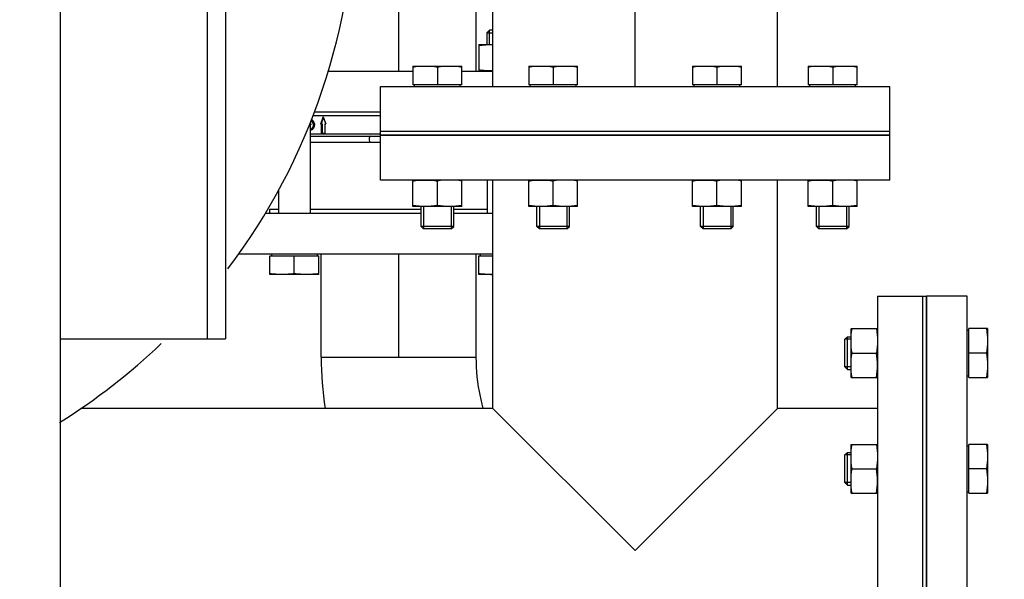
# Model space of a CAD drawing. Header units: millimetres. Extents: x 0 to 1189, y 0 to 841.
# Tile 22 of 173: x 437 to 456, y 178 to 189. Entities that reach past the tile are written whole.
import ezdxf
from ezdxf.enums import TextEntityAlignment as Align

# ---------------------------------------------------------------- set-up
doc = ezdxf.new("R2010")
doc.units = ezdxf.units.MM
doc.header["$LTSCALE"] = 65.395
doc.linetypes.add('CENTER', pattern=[0.6, 0.375, -0.075, 0.075, -0.075])
doc.layers.get('0').update_dxf_attribs({"linetype": 'CONTINUOUS'})
for name, color, linetype in [('1907_153200_79_ABL1192', 7, 'CONTINUOUS'), ('1907_153200_79_T1_PBL1496', 7, 'CONTINUOUS'), ('1917_153701_09_PBL1214', 7, 'CONTINUOUS'), ('32007_153200_01_ABL1189', 7, 'CONTINUOUS'), ('32007_153200_01_T1_PBL1232', 7, 'CONTINUOUS'), ('32007_153200_02_ABL1180', 7, 'CONTINUOUS'), ('32007_153200_02_T6_PBL1181', 7, 'CONTINUOUS'), ('6M32E_GENSET_GRUNDRAHMEN_ABL1126', 7, 'CONTINUOUS'), ('6M32E_GENSET_GRUNDRAHMEN_T1_PBL1127', 7, 'CONTINUOUS'), ('6M32E_GENSET_VERROHRUNG_ABL1095', 7, 'CONTINUOUS'), ('BOGEN-S-3D-90-76_1X2_9_PBL1182', 7, 'CONTINUOUS'), ('D931_1-M16X110_PBL1183', 7, 'CONTINUOUS'), ('D931_1-M16X110_PBL1184', 7, 'CONTINUOUS'), ('D931_1-M16X60_PBL1177', 7, 'CONTINUOUS'), ('D931_1-M16X60_PBL1179', 7, 'CONTINUOUS'), ('D931_1-M16X70_PBL1140', 7, 'CONTINUOUS'), ('D931_1-M16X70_PBL1141', 7, 'CONTINUOUS'), ('D931_1-M16X70_PBL1142', 7, 'CONTINUOUS'), ('D931_1-M16X70_PBL1143', 7, 'CONTINUOUS'), ('D934-M16_PBL1136', 7, 'CONTINUOUS'), ('D934-M16_PBL1137', 7, 'CONTINUOUS'), ('D934-M16_PBL1138', 7, 'CONTINUOUS'), ('D934-M16_PBL1139', 7, 'CONTINUOUS'), ('D934-M16_PBL1144', 7, 'CONTINUOUS'), ('D934-M16_PBL1176', 7, 'CONTINUOUS'), ('D934-M16_PBL1178', 7, 'CONTINUOUS'), ('E1514-FF-DN125-PN16X2_PBL1158', 7, 'CONTINUOUS'), ('E1514-FF-DN125-PN16X2_PBL1188', 7, 'CONTINUOUS'), ('E1514-IBC_DN65PN40X2_PBL1186', 7, 'CONTINUOUS'), ('E1514-IBC_DN65PN40X2_PBL1191', 7, 'CONTINUOUS'), ('EN1092-1-01A-DN125-PN16_PBL1190', 7, 'CONTINUOUS'), ('EN1092-1-01A-DN65_PN16-77_5_PBL1185', 7, 'CONTINUOUS'), ('EN1092-1-01A-DN65_PN16-77_5_PBL1193', 7, 'CONTINUOUS'), ('EN1092-1-05A-DN125-PN16_PBL1157', 7, 'CONTINUOUS'), ('GESTRA_RK_41_PN16_DN65_PBL1187', 7, 'CONTINUOUS'), ('links_14_VBL1092', 7, 'CONTINUOUS')]:
    doc.layers.add(name, color=color, linetype=linetype)
doc.styles.get("Standard").update_dxf_attribs({"font": 'txt', "width": 0.6})
doc.dimstyles.new('DIMSTYLE_2', dxfattribs={"dimtxt": 3.5, "dimasz": 3.5, "dimexe": 1.8, "dimexo": 0, "dimgap": 0.875, "dimtad": 1, "dimlfac": 25, "dimdsep": 46, "dimtxsty": 'Standard', "dimblk": '_FILLED', "dimblk1": '_FILLED', "dimblk2": '_FILLED', "dimcen": 0.09, "dimadec": 0, "dimazin": 0, "dimtp": 2, "dimtm": 2, "dimtfac": 1, "dimtofl": 0, "dimtmove": 0, "dimatfit": 3, "dimldrblk": '_FILLED', "dimfxl": 1, "dimtolj": 1, "dimarcsym": 0})

# ---------------------------------------------------------------- blocks, each defined once
blk = doc.blocks.new('_FILLED')
at = {"color": 0, "linetype": 'ByBlock'}
blk.add_solid([(0, 0), (-1, 0.1671), (-1, -0.1671)], dxfattribs=at)
blk = doc.blocks.new('*D14')
at = {"color": 6, "linetype": 'Continuous'}
for p, q in [((469.447, 230.597), (469.447, 153.879)), ((302.087, 223.837), (302.087, 153.879)), ((302.087, 155.679), (385.767, 155.679)), ((469.447, 155.679), (385.767, 155.679))]:
    blk.add_line(p, q, dxfattribs=at)
at = {"color": 6, "linetype": 'Continuous', "xscale": 3.5, "yscale": 3.5, "zscale": 3.5, "rotation": 180}
blk.add_blockref('_FILLED', (302.087, 155.679), dxfattribs=at)
at = {"color": 6, "linetype": 'Continuous', "xscale": 3.5, "yscale": 3.5, "zscale": 3.5}
blk.add_blockref('_FILLED', (469.447, 155.679), dxfattribs=at)
at = {"color": 6, "linetype": 'Continuous', "width": 0.636905}
blk.add_text('4184', height=3.5, dxfattribs=at).set_placement((385.767, 156.554), align=Align.CENTER)
blk = doc.blocks.new('D934-M16_PBL1136', base_point=(452.568, 185.615))
at = {"layer": 'D934-M16_PBL1136', "color": 7, "linetype": 'Continuous'}
for p, q in [((452.088, 185.356), (452.088, 185.875)), ((452.568, 185.375), (452.568, 185.855)), ((453.048, 185.356), (453.048, 185.875)), ((452.088, 185.356), (452.088, 185.355)), ((453.047, 185.355), (452.088, 185.355)), ((453.048, 185.356), (453.047, 185.355))]:
    blk.add_line(p, q, dxfattribs=at)
for points in [[(452.088, 185.855), (452.167, 185.868), (452.328, 185.883), (452.488, 185.868), (452.568, 185.855)], [(453.048, 185.855), (452.968, 185.868), (452.808, 185.883), (452.647, 185.868), (452.568, 185.855)], [(452.568, 185.375), (452.488, 185.363), (452.328, 185.348), (452.167, 185.363), (452.088, 185.375)], [(453.048, 185.375), (452.968, 185.363), (452.808, 185.348), (452.647, 185.363), (452.568, 185.375)]]:
    blk.add_open_spline(points, degree=3, dxfattribs=at)
blk = doc.blocks.new('D934-M16_PBL1137', base_point=(450.295, 185.615))
at = {"layer": 'D934-M16_PBL1137', "color": 7, "linetype": 'Continuous'}
for p, q in [((449.815, 185.356), (449.815, 185.875)), ((450.295, 185.375), (450.295, 185.855)), ((450.775, 185.356), (450.775, 185.875)), ((449.815, 185.356), (449.815, 185.355)), ((450.774, 185.355), (449.815, 185.355)), ((450.775, 185.356), (450.774, 185.355))]:
    blk.add_line(p, q, dxfattribs=at)
for points in [[(449.815, 185.855), (449.894, 185.868), (450.055, 185.883), (450.215, 185.868), (450.295, 185.855)], [(450.775, 185.855), (450.695, 185.868), (450.535, 185.883), (450.374, 185.868), (450.295, 185.855)], [(450.295, 185.375), (450.215, 185.363), (450.055, 185.348), (449.894, 185.363), (449.815, 185.375)], [(450.775, 185.375), (450.695, 185.363), (450.535, 185.348), (450.374, 185.363), (450.295, 185.375)]]:
    blk.add_open_spline(points, degree=3, dxfattribs=at)
blk = doc.blocks.new('D934-M16_PBL1138', base_point=(447.08, 185.615))
at = {"layer": 'D934-M16_PBL1138', "color": 7, "linetype": 'Continuous'}
for p, q in [((446.6, 185.356), (446.6, 185.875)), ((447.08, 185.375), (447.08, 185.855)), ((447.56, 185.356), (447.56, 185.875)), ((446.6, 185.356), (446.601, 185.355)), ((447.56, 185.355), (446.601, 185.355)), ((447.56, 185.356), (447.56, 185.355))]:
    blk.add_line(p, q, dxfattribs=at)
for points in [[(446.6, 185.855), (446.68, 185.868), (446.84, 185.883), (447.001, 185.868), (447.08, 185.855)], [(447.56, 185.855), (447.481, 185.868), (447.32, 185.883), (447.16, 185.868), (447.08, 185.855)], [(447.08, 185.375), (447.001, 185.363), (446.84, 185.348), (446.68, 185.363), (446.6, 185.375)], [(447.56, 185.375), (447.481, 185.363), (447.32, 185.348), (447.16, 185.363), (447.08, 185.375)]]:
    blk.add_open_spline(points, degree=3, dxfattribs=at)
blk = doc.blocks.new('D934-M16_PBL1139', base_point=(444.807, 185.615))
at = {"layer": 'D934-M16_PBL1139', "color": 7, "linetype": 'Continuous'}
for p, q in [((444.327, 185.356), (444.327, 185.875)), ((444.807, 185.375), (444.807, 185.855)), ((445.287, 185.356), (445.287, 185.875)), ((444.327, 185.356), (444.328, 185.355)), ((445.287, 185.355), (444.328, 185.355)), ((445.287, 185.356), (445.287, 185.355))]:
    blk.add_line(p, q, dxfattribs=at)
for points in [[(444.327, 185.855), (444.406, 185.868), (444.567, 185.883), (444.728, 185.868), (444.807, 185.855)], [(445.287, 185.855), (445.208, 185.868), (445.047, 185.883), (444.886, 185.868), (444.807, 185.855)], [(444.807, 185.375), (444.728, 185.363), (444.567, 185.348), (444.406, 185.363), (444.327, 185.375)], [(445.287, 185.375), (445.208, 185.363), (445.047, 185.348), (444.886, 185.363), (444.807, 185.375)]]:
    blk.add_open_spline(points, degree=3, dxfattribs=at)
blk = doc.blocks.new('D931_1-M16X70_PBL1140', base_point=(452.568, 186.515))
at = {"layer": 'D931_1-M16X70_PBL1140', "color": 7, "linetype": 'Continuous'}
for p, q in [((452.088, 188.115), (452.088, 188.115)), ((452.088, 188.115), (453.047, 188.115)), ((452.088, 188.115), (452.088, 187.747)), ((452.568, 188.095), (452.568, 187.747)), ((453.048, 188.115), (453.047, 188.115)), ((453.048, 187.747), (453.048, 188.115)), ((453.048, 187.747), (452.088, 187.747)), ((452.118, 187.715), (452.118, 187.747)), ((453.018, 187.715), (453.018, 187.747)), ((452.248, 184.964), (452.248, 185.355)), ((452.888, 184.964), (452.888, 185.355)), ((452.888, 184.964), (452.248, 184.964)), ((452.297, 184.915), (452.248, 184.964)), ((452.839, 184.915), (452.297, 184.915)), ((452.839, 184.915), (452.888, 184.964))]:
    blk.add_line(p, q, dxfattribs=at)
at = {"layer": 'D931_1-M16X70_PBL1140', "color": 2, "linetype": 'Continuous'}
for p, q in [((452.297, 185.355), (452.297, 184.915)), ((452.839, 185.355), (452.839, 184.915))]:
    blk.add_line(p, q, dxfattribs=at)
at = {"layer": 'D931_1-M16X70_PBL1140', "color": 7, "linetype": 'Continuous'}
for points in [[(452.088, 188.095), (452.167, 188.108), (452.328, 188.123), (452.488, 188.108), (452.568, 188.095)], [(452.568, 188.095), (452.647, 188.108), (452.808, 188.123), (452.968, 188.108), (453.048, 188.095)]]:
    blk.add_open_spline(points, degree=3, dxfattribs=at)
blk = doc.blocks.new('D931_1-M16X70_PBL1141', base_point=(450.295, 186.515))
at = {"layer": 'D931_1-M16X70_PBL1141', "color": 7, "linetype": 'Continuous'}
for p, q in [((449.815, 188.115), (449.815, 188.115)), ((449.815, 188.115), (450.774, 188.115)), ((449.815, 188.115), (449.815, 187.747)), ((450.295, 188.095), (450.295, 187.747)), ((450.775, 188.115), (450.774, 188.115)), ((450.775, 187.747), (450.775, 188.115)), ((450.775, 187.747), (449.815, 187.747)), ((449.845, 187.715), (449.845, 187.747)), ((450.745, 187.715), (450.745, 187.747)), ((449.975, 184.964), (449.975, 185.355)), ((450.615, 184.964), (450.615, 185.355)), ((450.615, 184.964), (449.975, 184.964)), ((450.024, 184.915), (449.975, 184.964)), ((450.566, 184.915), (450.024, 184.915)), ((450.566, 184.915), (450.615, 184.964))]:
    blk.add_line(p, q, dxfattribs=at)
at = {"layer": 'D931_1-M16X70_PBL1141', "color": 2, "linetype": 'Continuous'}
for p, q in [((450.024, 185.355), (450.024, 184.915)), ((450.566, 185.355), (450.566, 184.915))]:
    blk.add_line(p, q, dxfattribs=at)
at = {"layer": 'D931_1-M16X70_PBL1141', "color": 7, "linetype": 'Continuous'}
for points in [[(449.815, 188.095), (449.894, 188.108), (450.055, 188.123), (450.215, 188.108), (450.295, 188.095)], [(450.295, 188.095), (450.374, 188.108), (450.535, 188.123), (450.695, 188.108), (450.775, 188.095)]]:
    blk.add_open_spline(points, degree=3, dxfattribs=at)
blk = doc.blocks.new('D931_1-M16X70_PBL1142', base_point=(447.08, 186.515))
at = {"layer": 'D931_1-M16X70_PBL1142', "color": 7, "linetype": 'Continuous'}
for p, q in [((446.6, 188.115), (446.601, 188.115)), ((446.6, 188.115), (446.6, 187.747)), ((446.601, 188.115), (447.56, 188.115)), ((447.08, 188.095), (447.08, 187.747)), ((447.56, 188.115), (447.56, 188.115)), ((447.56, 187.747), (447.56, 188.115)), ((447.56, 187.747), (446.6, 187.747)), ((446.63, 187.715), (446.63, 187.747)), ((447.53, 187.715), (447.53, 187.747)), ((446.76, 184.964), (446.76, 185.355)), ((447.4, 184.964), (447.4, 185.355)), ((447.4, 184.964), (446.76, 184.964)), ((446.809, 184.915), (446.76, 184.964)), ((447.351, 184.915), (446.809, 184.915)), ((447.351, 184.915), (447.4, 184.964))]:
    blk.add_line(p, q, dxfattribs=at)
at = {"layer": 'D931_1-M16X70_PBL1142', "color": 2, "linetype": 'Continuous'}
for p, q in [((446.809, 185.355), (446.809, 184.915)), ((447.351, 185.355), (447.351, 184.915))]:
    blk.add_line(p, q, dxfattribs=at)
at = {"layer": 'D931_1-M16X70_PBL1142', "color": 7, "linetype": 'Continuous'}
for points in [[(446.6, 188.095), (446.68, 188.108), (446.84, 188.123), (447.001, 188.108), (447.08, 188.095)], [(447.08, 188.095), (447.16, 188.108), (447.32, 188.123), (447.481, 188.108), (447.56, 188.095)]]:
    blk.add_open_spline(points, degree=3, dxfattribs=at)
blk = doc.blocks.new('D931_1-M16X70_PBL1143', base_point=(444.807, 186.515))
at = {"layer": 'D931_1-M16X70_PBL1143', "color": 7, "linetype": 'Continuous'}
for p, q in [((444.327, 188.115), (444.328, 188.115)), ((444.327, 188.115), (444.327, 187.747)), ((444.328, 188.115), (445.287, 188.115)), ((444.807, 188.095), (444.807, 187.747)), ((445.287, 188.115), (445.287, 188.115)), ((445.287, 187.747), (445.287, 188.115)), ((445.287, 187.747), (444.327, 187.747)), ((444.357, 187.715), (444.357, 187.747)), ((445.257, 187.715), (445.257, 187.747)), ((444.487, 184.964), (444.487, 185.355)), ((445.127, 184.964), (445.127, 185.355)), ((445.127, 184.964), (444.487, 184.964)), ((444.536, 184.915), (444.487, 184.964)), ((445.078, 184.915), (444.536, 184.915)), ((445.078, 184.915), (445.127, 184.964))]:
    blk.add_line(p, q, dxfattribs=at)
at = {"layer": 'D931_1-M16X70_PBL1143', "color": 2, "linetype": 'Continuous'}
for p, q in [((444.536, 185.355), (444.536, 184.915)), ((445.078, 185.355), (445.078, 184.915))]:
    blk.add_line(p, q, dxfattribs=at)
at = {"layer": 'D931_1-M16X70_PBL1143', "color": 7, "linetype": 'Continuous'}
for points in [[(444.327, 188.095), (444.406, 188.108), (444.567, 188.123), (444.728, 188.108), (444.807, 188.095)], [(444.807, 188.095), (444.886, 188.108), (445.047, 188.123), (445.208, 188.108), (445.287, 188.095)]]:
    blk.add_open_spline(points, degree=3, dxfattribs=at)
blk = doc.blocks.new('D934-M16_PBL1144', base_point=(445.756, 188.278))
at = {"layer": 'D934-M16_PBL1144', "color": 7, "linetype": 'Continuous'}
for p, q in [((445.619, 188.538), (445.62, 188.538)), ((445.619, 188.538), (445.619, 188.018)), ((445.62, 188.538), (445.893, 188.538))]:
    blk.add_line(p, q, dxfattribs=at)
for points in [[(445.619, 188.518), (445.71, 188.532), (445.802, 188.54), (445.893, 188.538)], [(445.893, 188.019), (445.802, 188.016), (445.71, 188.024), (445.619, 188.038)]]:
    blk.add_open_spline(points, degree=3, dxfattribs=at)
blk = doc.blocks.new('EN1092-1-05A-DN125-PN16_PBL1157', base_point=(454.807, 178.595))
at = {"layer": 'EN1092-1-05A-DN125-PN16_PBL1157', "color": 7, "linetype": 'Continuous'}
for p, q in [((455.207, 183.595), (454.407, 183.595)), ((454.407, 173.595), (454.407, 183.595)), ((455.207, 173.595), (455.207, 183.595)), ((455.207, 173.595), (454.407, 173.595))]:
    blk.add_line(p, q, dxfattribs=at)
blk = doc.blocks.new('E1514-FF-DN125-PN16X2_PBL1158', base_point=(454.367, 178.595))
at = {"layer": 'E1514-FF-DN125-PN16X2_PBL1158', "color": 7, "linetype": 'Continuous'}
for p, q in [((454.327, 183.595), (454.407, 183.595)), ((454.327, 183.595), (454.327, 173.595)), ((454.407, 183.595), (454.407, 173.595)), ((454.327, 173.595), (454.407, 173.595))]:
    blk.add_line(p, q, dxfattribs=at)
blk = doc.blocks.new('D934-M16_PBL1176', base_point=(453.187, 180.203))
at = {"layer": 'D934-M16_PBL1176', "color": 7, "linetype": 'Continuous'}
for p, q in [((452.928, 180.683), (452.927, 180.682)), ((452.927, 179.723), (452.927, 180.682)), ((452.928, 180.683), (453.447, 180.683)), ((452.947, 180.203), (453.427, 180.203)), ((452.928, 179.723), (452.927, 179.723)), ((452.928, 179.723), (453.447, 179.723))]:
    blk.add_line(p, q, dxfattribs=at)
for points in [[(452.947, 180.203), (452.935, 180.282), (452.92, 180.443), (452.935, 180.603), (452.947, 180.683)], [(453.427, 180.683), (453.44, 180.603), (453.455, 180.443), (453.44, 180.282), (453.427, 180.203)], [(452.947, 179.723), (452.935, 179.802), (452.92, 179.963), (452.935, 180.123), (452.947, 180.203)], [(453.427, 179.723), (453.44, 179.802), (453.455, 179.963), (453.44, 180.123), (453.427, 180.203)]]:
    blk.add_open_spline(points, degree=3, dxfattribs=at)
blk = doc.blocks.new('D931_1-M16X60_PBL1177', base_point=(454.207, 180.203))
at = {"layer": 'D931_1-M16X60_PBL1177', "color": 7, "linetype": 'Continuous'}
for p, q in [((455.207, 180.653), (455.239, 180.653)), ((455.607, 180.683), (455.239, 180.683)), ((455.239, 179.723), (455.239, 180.683)), ((455.607, 180.683), (455.607, 180.682)), ((455.607, 180.682), (455.607, 179.723)), ((452.807, 180.474), (452.857, 180.523)), ((452.807, 179.932), (452.807, 180.474)), ((452.857, 180.523), (452.927, 180.523)), ((452.857, 179.883), (452.857, 180.523)), ((455.587, 180.203), (455.239, 180.203)), ((452.807, 179.932), (452.857, 179.883)), ((452.857, 179.883), (452.927, 179.883)), ((455.207, 179.753), (455.239, 179.753)), ((455.239, 179.723), (455.607, 179.723)), ((455.607, 179.723), (455.607, 179.723))]:
    blk.add_line(p, q, dxfattribs=at)
at = {"layer": 'D931_1-M16X60_PBL1177', "color": 2, "linetype": 'Continuous'}
for p, q in [((452.927, 180.474), (452.807, 180.474)), ((452.927, 179.932), (452.807, 179.932))]:
    blk.add_line(p, q, dxfattribs=at)
at = {"layer": 'D931_1-M16X60_PBL1177', "color": 7, "linetype": 'Continuous'}
for points in [[(455.587, 180.683), (455.6, 180.603), (455.615, 180.443), (455.6, 180.282), (455.587, 180.203)], [(455.587, 180.203), (455.6, 180.123), (455.615, 179.963), (455.6, 179.802), (455.587, 179.723)]]:
    blk.add_open_spline(points, degree=3, dxfattribs=at)
blk = doc.blocks.new('D934-M16_PBL1178', base_point=(453.187, 182.476))
at = {"layer": 'D934-M16_PBL1178', "color": 7, "linetype": 'Continuous'}
for p, q in [((452.928, 182.956), (452.927, 182.955)), ((452.927, 181.996), (452.927, 182.955)), ((452.928, 182.956), (453.447, 182.956)), ((452.947, 182.476), (453.427, 182.476)), ((452.928, 181.996), (452.927, 181.996)), ((452.928, 181.996), (453.447, 181.996))]:
    blk.add_line(p, q, dxfattribs=at)
for points in [[(452.947, 182.476), (452.935, 182.555), (452.92, 182.716), (452.935, 182.876), (452.947, 182.956)], [(453.427, 182.956), (453.44, 182.876), (453.455, 182.716), (453.44, 182.555), (453.427, 182.476)], [(452.947, 181.996), (452.935, 182.075), (452.92, 182.236), (452.935, 182.396), (452.947, 182.476)], [(453.427, 181.996), (453.44, 182.075), (453.455, 182.236), (453.44, 182.396), (453.427, 182.476)]]:
    blk.add_open_spline(points, degree=3, dxfattribs=at)
blk = doc.blocks.new('D931_1-M16X60_PBL1179', base_point=(454.207, 182.476))
at = {"layer": 'D931_1-M16X60_PBL1179', "color": 7, "linetype": 'Continuous'}
for p, q in [((455.207, 182.926), (455.239, 182.926)), ((455.607, 182.956), (455.239, 182.956)), ((455.239, 181.996), (455.239, 182.956)), ((455.607, 182.956), (455.607, 182.955)), ((455.607, 182.955), (455.607, 181.996)), ((452.807, 182.747), (452.857, 182.796)), ((452.807, 182.205), (452.807, 182.747)), ((452.857, 182.796), (452.927, 182.796)), ((452.857, 182.156), (452.857, 182.796)), ((455.587, 182.476), (455.239, 182.476)), ((452.807, 182.205), (452.857, 182.156)), ((452.857, 182.156), (452.927, 182.156)), ((455.207, 182.026), (455.239, 182.026)), ((455.239, 181.996), (455.607, 181.996)), ((455.607, 181.996), (455.607, 181.996))]:
    blk.add_line(p, q, dxfattribs=at)
at = {"layer": 'D931_1-M16X60_PBL1179', "color": 2, "linetype": 'Continuous'}
for p, q in [((452.927, 182.747), (452.807, 182.747)), ((452.927, 182.205), (452.807, 182.205))]:
    blk.add_line(p, q, dxfattribs=at)
at = {"layer": 'D931_1-M16X60_PBL1179', "color": 7, "linetype": 'Continuous'}
for points in [[(455.587, 182.956), (455.6, 182.876), (455.615, 182.716), (455.6, 182.555), (455.587, 182.476)], [(455.587, 182.476), (455.6, 182.396), (455.615, 182.236), (455.6, 182.075), (455.587, 181.996)]]:
    blk.add_open_spline(points, degree=3, dxfattribs=at)
blk = doc.blocks.new('32007_153200_02_T6_PBL1181', base_point=(444.049, 183.407))
at = {"layer": '32007_153200_02_T6_PBL1181', "color": 7, "linetype": 'Continuous'}
for p, q in [((442.527, 182.395), (442.527, 184.418)), ((445.571, 182.395), (445.571, 184.418)), ((442.527, 182.395), (445.571, 182.395))]:
    blk.add_line(p, q, dxfattribs=at)
at = {"layer": '32007_153200_02_T6_PBL1181', "color": 2, "linetype": 'CENTER'}
blk.add_line((444.049, 182.395), (444.049, 184.418), dxfattribs=at)
blk = doc.blocks.new('BOGEN-S-3D-90-76_1X2_9_PBL1182', base_point=(444.118, 181.89))
at = {"layer": 'BOGEN-S-3D-90-76_1X2_9_PBL1182', "color": 7, "linetype": 'Continuous'}
blk.add_line((442.527, 182.395), (445.571, 182.395), dxfattribs=at)
blk.add_arc((449.375, 182.394), 6.848, 179.988, 188.453, dxfattribs=at)
blk.add_open_spline([(445.709, 181.385), (445.687, 181.464), (445.605, 181.795), (445.571, 182.137), (445.571, 182.395)], degree=3, knots=[0, 0, 0, 0, 0.242131, 1, 1, 1, 1], dxfattribs=at)
blk = doc.blocks.new('EN1092-1-01A-DN65_PN16-77_5_PBL1185', base_point=(443.398, 184.818))
at = {"layer": 'EN1092-1-01A-DN65_PN16-77_5_PBL1185', "color": 7, "linetype": 'Continuous'}
for p, q in [((444.487, 185.218), (441.425, 185.218)), ((445.893, 185.218), (445.127, 185.218)), ((445.893, 184.418), (440.902, 184.418))]:
    blk.add_line(p, q, dxfattribs=at)
blk = doc.blocks.new('32007_153200_02_ABL1180', base_point=(443.398, 183.302))
at = {"layer": '32007_153200_02_T6_PBL1181'}
blk.add_blockref('32007_153200_02_T6_PBL1181', (444.049, 183.407), dxfattribs=at)
at = {"layer": 'BOGEN-S-3D-90-76_1X2_9_PBL1182'}
blk.add_blockref('BOGEN-S-3D-90-76_1X2_9_PBL1182', (444.118, 181.89), dxfattribs=at)
at = {"layer": 'EN1092-1-01A-DN65_PN16-77_5_PBL1185'}
blk.add_blockref('EN1092-1-01A-DN65_PN16-77_5_PBL1185', (443.398, 184.818), dxfattribs=at)
blk = doc.blocks.new('D931_1-M16X110_PBL1183', base_point=(445.756, 186.418))
at = {"layer": 'D931_1-M16X110_PBL1183', "color": 7, "linetype": 'Continuous'}
for p, q in [((445.829, 188.818), (445.779, 188.769)), ((445.779, 188.769), (445.893, 188.769)), ((445.779, 188.769), (445.779, 188.538)), ((445.893, 188.818), (445.829, 188.818)), ((445.787, 185.875), (445.787, 185.218)), ((445.649, 184.418), (445.649, 184.386)), ((445.619, 184.386), (445.893, 184.386)), ((445.619, 184.018), (445.619, 184.386)), ((445.893, 184.018), (445.619, 184.018))]:
    blk.add_line(p, q, dxfattribs=at)
at = {"layer": 'D931_1-M16X110_PBL1183', "color": 2, "linetype": 'Continuous'}
blk.add_line((445.829, 188.538), (445.829, 188.818), dxfattribs=at)
at = {"layer": 'D931_1-M16X110_PBL1183', "color": 7, "linetype": 'Continuous'}
blk.add_arc((445.859, 185.275), 1.257, 270.0026, 271.5543, dxfattribs=at)
blk.add_open_spline([(445.859, 184.018), (445.779, 184.018), (445.699, 184.026), (445.619, 184.038)], degree=3, dxfattribs=at)
blk = doc.blocks.new('D931_1-M16X110_PBL1184', base_point=(441.998, 185.511))
at = {"layer": 'D931_1-M16X110_PBL1184', "color": 7, "linetype": 'Continuous'}
for p, q in [((442.31, 187.005), (442.31, 185.218)), ((441.686, 185.671), (441.686, 185.218)), ((441.548, 184.418), (441.548, 184.386)), ((442.448, 184.418), (442.448, 184.386)), ((441.518, 184.386), (442.478, 184.386)), ((441.518, 184.018), (441.518, 184.386)), ((441.998, 184.038), (441.998, 184.386)), ((442.478, 184.018), (442.478, 184.386)), ((442.478, 184.018), (441.518, 184.018))]:
    blk.add_line(p, q, dxfattribs=at)
for points in [[(441.758, 184.018), (441.678, 184.018), (441.598, 184.026), (441.518, 184.038)], [(441.998, 184.038), (441.919, 184.026), (441.839, 184.018), (441.758, 184.018)], [(442.238, 184.018), (442.158, 184.018), (442.078, 184.026), (441.998, 184.038)], [(442.478, 184.038), (442.399, 184.026), (442.319, 184.018), (442.238, 184.018)]]:
    blk.add_open_spline(points, degree=3, dxfattribs=at)
blk = doc.blocks.new('E1514-IBC_DN65PN40X2_PBL1186', base_point=(443.648, 185.258))
at = {"layer": 'E1514-IBC_DN65PN40X2_PBL1186', "color": 7, "linetype": 'Continuous'}
for p, q in [((441.686, 185.298), (441.509, 185.298)), ((441.509, 185.298), (441.509, 185.218)), ((444.487, 185.298), (442.31, 185.298)), ((445.787, 185.298), (445.127, 185.298))]:
    blk.add_line(p, q, dxfattribs=at)
blk = doc.blocks.new('GESTRA_RK_41_PN16_DN65_PBL1187', base_point=(442.999, 186.868))
at = {"layer": 'GESTRA_RK_41_PN16_DN65_PBL1187', "color": 7, "linetype": 'Continuous'}
for p, q in [((442.325, 186.983), (442.31, 186.983)), ((442.31, 186.96), (442.325, 186.96)), ((442.325, 187.041), (442.34, 187.041)), ((442.325, 186.983), (442.325, 186.96)), ((442.394, 186.962), (442.393, 186.956)), ((442.512, 186.978), (442.548, 186.978)), ((442.527, 186.981), (442.526, 186.978)), ((442.535, 186.798), (442.535, 186.978)), ((442.548, 186.978), (442.548, 186.798)), ((442.596, 186.978), (442.619, 186.978)), ((442.596, 186.978), (442.596, 186.798)), ((442.325, 186.881), (442.34, 186.881)), ((442.535, 186.798), (442.596, 186.798))]:
    blk.add_line(p, q, dxfattribs=at)
at = {"layer": 'GESTRA_RK_41_PN16_DN65_PBL1187', "color": 9, "linetype": 'Continuous'}
for p, q in [((442.369, 186.921), (442.384, 186.921)), ((442.375, 186.961), (442.389, 186.961)), ((443.687, 186.778), (442.31, 186.778))]:
    blk.add_line(p, q, dxfattribs=at)
at = {"layer": 'GESTRA_RK_41_PN16_DN65_PBL1187', "color": 6, "linetype": 'Continuous'}
for p, q in [((442.31, 186.738), (443.687, 186.738)), ((442.31, 186.618), (443.687, 186.618))]:
    blk.add_line(p, q, dxfattribs=at)
at = {"layer": 'GESTRA_RK_41_PN16_DN65_PBL1187', "color": 7, "linetype": 'Continuous'}
for centre, radius, start, end in [((458.54, 181.015), 17.101, 159.0898, 159.5911), ((459.289, 193.508), 17.903, 200.9102, 201.3906), ((442.239, 186.975), 0.156, 339.1958, 339.4447), ((458.65, 181.031), 17.187, 159.3164, 159.7437), ((442.344, 186.894), 0.0366, 251.1376, 252.8406)]:
    blk.add_arc(centre, radius, start, end, dxfattribs=at)
for points, knots in [([(442.375, 186.961), (442.375, 186.98), (442.365, 187.011), (442.339, 187.041), (442.325, 187.041)], [0, 0, 0, 0, 0.585782, 1, 1, 1, 1]), ([(442.325, 186.881), (442.341, 186.881), (442.359, 186.898), (442.368, 186.916), (442.369, 186.921)], [0, 0, 0, 0, 0.770167, 1, 1, 1, 1]), ([(442.385, 186.92), (442.381, 186.912), (442.369, 186.886), (442.346, 186.858), (442.326, 186.858)], [0, 0, 0, 0, 0.312664, 1, 1, 1, 1]), ([(442.333, 187.063), (442.351, 187.057), (442.379, 187.023), (442.394, 186.984), (442.394, 186.962)], [0, 0, 0, 0, 0.469411, 1, 1, 1, 1]), ([(442.34, 187.041), (442.354, 187.041), (442.38, 187.011), (442.389, 186.98), (442.389, 186.961)], [0, 0, 0, 0, 0.413071, 1, 1, 1, 1]), ([(442.384, 186.921), (442.383, 186.916), (442.374, 186.898), (442.356, 186.881), (442.34, 186.881)], [0, 0, 0, 0, 0.230571, 1, 1, 1, 1])]:
    blk.add_open_spline(points, degree=3, knots=knots, dxfattribs=at)
for points in [[(442.369, 186.921), (442.373, 186.934), (442.375, 186.947), (442.375, 186.961)], [(442.389, 186.961), (442.389, 186.947), (442.388, 186.934), (442.384, 186.921)], [(442.393, 186.956), (442.392, 186.944), (442.389, 186.932), (442.385, 186.921)], [(442.31, 186.887), (442.315, 186.884), (442.32, 186.881), (442.325, 186.881)], [(442.31, 186.874), (442.316, 186.868), (442.324, 186.862), (442.332, 186.86)], [(442.326, 186.858), (442.32, 186.858), (442.315, 186.86), (442.31, 186.863)]]:
    blk.add_open_spline(points, degree=3, dxfattribs=at)
at = {"layer": 'GESTRA_RK_41_PN16_DN65_PBL1187', "color": 9, "linetype": 'Continuous'}
for points, knots in [([(443.491, 186.738), (443.483, 186.738), (443.468, 186.713), (443.467, 186.692), (443.467, 186.678)], [0, 0, 0, 0, 0.363918, 1, 1, 1, 1]), ([(443.467, 186.678), (443.467, 186.664), (443.468, 186.643), (443.483, 186.618), (443.491, 186.618)], [0, 0, 0, 0, 0.636082, 1, 1, 1, 1])]:
    blk.add_open_spline(points, degree=3, knots=knots, dxfattribs=at)
blk = doc.blocks.new('E1514-FF-DN125-PN16X2_PBL1188', base_point=(448.687, 186.795))
at = {"layer": 'E1514-FF-DN125-PN16X2_PBL1188', "color": 7, "linetype": 'Continuous'}
for p, q in [((443.687, 186.835), (453.687, 186.835)), ((443.687, 186.755), (443.687, 186.835)), ((443.687, 186.755), (453.687, 186.755)), ((453.687, 186.755), (453.687, 186.835))]:
    blk.add_line(p, q, dxfattribs=at)
blk = doc.blocks.new('EN1092-1-01A-DN125-PN16_PBL1190', base_point=(448.687, 187.275))
at = {"layer": 'EN1092-1-01A-DN125-PN16_PBL1190', "color": 7, "linetype": 'Continuous'}
for p, q in [((443.687, 187.715), (453.687, 187.715)), ((443.687, 186.835), (443.687, 187.715)), ((453.687, 186.835), (453.687, 187.715)), ((443.687, 186.835), (453.687, 186.835))]:
    blk.add_line(p, q, dxfattribs=at)
blk = doc.blocks.new('32007_153200_01_T1_PBL1232', base_point=(448.687, 202.275))
at = {"layer": '32007_153200_01_T1_PBL1232', "color": 7, "linetype": 'Continuous'}
for p, q in [((445.893, 187.715), (445.893, 196.855)), ((451.481, 187.715), (451.481, 196.855))]:
    blk.add_line(p, q, dxfattribs=at)
at = {"layer": '32007_153200_01_T1_PBL1232', "color": 2, "linetype": 'CENTER'}
blk.add_line((448.687, 187.715), (448.687, 196.855), dxfattribs=at)
blk = doc.blocks.new('32007_153200_01_ABL1189', base_point=(448.687, 202.335))
at = {"layer": '32007_153200_01_T1_PBL1232'}
blk.add_blockref('32007_153200_01_T1_PBL1232', (448.687, 202.275), dxfattribs=at)
at = {"layer": 'EN1092-1-01A-DN125-PN16_PBL1190'}
blk.add_blockref('EN1092-1-01A-DN125-PN16_PBL1190', (448.687, 187.275), dxfattribs=at)
blk = doc.blocks.new('E1514-IBC_DN65PN40X2_PBL1191', base_point=(443.025, 187.138))
at = {"layer": 'E1514-IBC_DN65PN40X2_PBL1191', "color": 7, "linetype": 'Continuous'}
blk.add_line((443.687, 187.138), (442.362, 187.138), dxfattribs=at)
blk = doc.blocks.new('EN1092-1-01A-DN65_PN16-77_5_PBL1193', base_point=(444.144, 187.618))
at = {"layer": 'EN1092-1-01A-DN65_PN16-77_5_PBL1193', "color": 7, "linetype": 'Continuous'}
for p, q in [((442.667, 188.018), (444.327, 188.018)), ((445.287, 188.018), (445.893, 188.018)), ((442.394, 187.218), (443.687, 187.218))]:
    blk.add_line(p, q, dxfattribs=at)
blk = doc.blocks.new('1917_153701_09_PBL1214', base_point=(445.55, 192.818))
at = {"layer": '1917_153701_09_PBL1214', "color": 7, "linetype": 'Continuous'}
for p, q in [((445.207, 193.218), (445.893, 193.218)), ((445.207, 192.418), (445.893, 192.418))]:
    blk.add_line(p, q, dxfattribs=at)
blk = doc.blocks.new('1907_153200_79_T1_PBL1496', base_point=(444.81, 190.218))
at = {"layer": '1907_153200_79_T1_PBL1496', "color": 7, "linetype": 'Continuous'}
for p, q in [((445.571, 190.635), (445.571, 192.418)), ((445.571, 188.018), (445.571, 189.835))]:
    blk.add_line(p, q, dxfattribs=at)
at = {"layer": '1907_153200_79_T1_PBL1496', "color": 2, "linetype": 'CENTER'}
blk.add_line((444.049, 188.018), (444.049, 189.835), dxfattribs=at)
blk = doc.blocks.new('1907_153200_79_ABL1192', base_point=(444.144, 190.218))
at = {"layer": '1907_153200_79_T1_PBL1496'}
blk.add_blockref('1907_153200_79_T1_PBL1496', (444.81, 190.218), dxfattribs=at)
at = {"layer": '1917_153701_09_PBL1214'}
blk.add_blockref('1917_153701_09_PBL1214', (445.55, 192.818), dxfattribs=at)
at = {"layer": 'EN1092-1-01A-DN65_PN16-77_5_PBL1193'}
blk.add_blockref('EN1092-1-01A-DN65_PN16-77_5_PBL1193', (444.144, 187.618), dxfattribs=at)
blk = doc.blocks.new('6M32E_GENSET_VERROHRUNG_ABL1095', base_point=(297.891, 254.215))
at = {"layer": '1907_153200_79_ABL1192'}
blk.add_blockref('1907_153200_79_ABL1192', (444.144, 190.218), dxfattribs=at)
at = {"layer": '32007_153200_01_ABL1189'}
blk.add_blockref('32007_153200_01_ABL1189', (448.687, 202.335), dxfattribs=at)
at = {"layer": '32007_153200_02_ABL1180'}
blk.add_blockref('32007_153200_02_ABL1180', (443.398, 183.302), dxfattribs=at)
at = {"layer": 'D931_1-M16X110_PBL1183'}
blk.add_blockref('D931_1-M16X110_PBL1183', (445.756, 186.418), dxfattribs=at)
at = {"layer": 'D931_1-M16X110_PBL1184'}
blk.add_blockref('D931_1-M16X110_PBL1184', (441.998, 185.511), dxfattribs=at)
at = {"layer": 'D931_1-M16X60_PBL1177'}
blk.add_blockref('D931_1-M16X60_PBL1177', (454.207, 180.203), dxfattribs=at)
at = {"layer": 'D931_1-M16X60_PBL1179'}
blk.add_blockref('D931_1-M16X60_PBL1179', (454.207, 182.476), dxfattribs=at)
at = {"layer": 'D931_1-M16X70_PBL1140'}
blk.add_blockref('D931_1-M16X70_PBL1140', (452.568, 186.515), dxfattribs=at)
at = {"layer": 'D931_1-M16X70_PBL1141'}
blk.add_blockref('D931_1-M16X70_PBL1141', (450.295, 186.515), dxfattribs=at)
at = {"layer": 'D931_1-M16X70_PBL1142'}
blk.add_blockref('D931_1-M16X70_PBL1142', (447.08, 186.515), dxfattribs=at)
at = {"layer": 'D931_1-M16X70_PBL1143'}
blk.add_blockref('D931_1-M16X70_PBL1143', (444.807, 186.515), dxfattribs=at)
at = {"layer": 'D934-M16_PBL1136'}
blk.add_blockref('D934-M16_PBL1136', (452.568, 185.615), dxfattribs=at)
at = {"layer": 'D934-M16_PBL1137'}
blk.add_blockref('D934-M16_PBL1137', (450.295, 185.615), dxfattribs=at)
at = {"layer": 'D934-M16_PBL1138'}
blk.add_blockref('D934-M16_PBL1138', (447.08, 185.615), dxfattribs=at)
at = {"layer": 'D934-M16_PBL1139'}
blk.add_blockref('D934-M16_PBL1139', (444.807, 185.615), dxfattribs=at)
at = {"layer": 'D934-M16_PBL1144'}
blk.add_blockref('D934-M16_PBL1144', (445.756, 188.278), dxfattribs=at)
at = {"layer": 'D934-M16_PBL1176'}
blk.add_blockref('D934-M16_PBL1176', (453.187, 180.203), dxfattribs=at)
at = {"layer": 'D934-M16_PBL1178'}
blk.add_blockref('D934-M16_PBL1178', (453.187, 182.476), dxfattribs=at)
at = {"layer": 'E1514-FF-DN125-PN16X2_PBL1158'}
blk.add_blockref('E1514-FF-DN125-PN16X2_PBL1158', (454.367, 178.595), dxfattribs=at)
at = {"layer": 'E1514-FF-DN125-PN16X2_PBL1188'}
blk.add_blockref('E1514-FF-DN125-PN16X2_PBL1188', (448.687, 186.795), dxfattribs=at)
at = {"layer": 'E1514-IBC_DN65PN40X2_PBL1186'}
blk.add_blockref('E1514-IBC_DN65PN40X2_PBL1186', (443.648, 185.258), dxfattribs=at)
at = {"layer": 'E1514-IBC_DN65PN40X2_PBL1191'}
blk.add_blockref('E1514-IBC_DN65PN40X2_PBL1191', (443.025, 187.138), dxfattribs=at)
at = {"layer": 'EN1092-1-05A-DN125-PN16_PBL1157'}
blk.add_blockref('EN1092-1-05A-DN125-PN16_PBL1157', (454.807, 178.595), dxfattribs=at)
at = {"layer": 'GESTRA_RK_41_PN16_DN65_PBL1187'}
blk.add_blockref('GESTRA_RK_41_PN16_DN65_PBL1187', (442.999, 186.868), dxfattribs=at)
blk = doc.blocks.new('6M32E_GENSET_GRUNDRAHMEN_T1_PBL1127', base_point=(293.067, 197.155))
at = {"layer": '6M32E_GENSET_GRUNDRAHMEN_T1_PBL1127', "color": 7, "linetype": 'Continuous'}
for p, q in [((437.407, 173.555), (437.407, 222.355)), ((440.287, 199.155), (440.287, 182.755)), ((440.647, 199.155), (440.647, 182.755)), ((453.687, 186.755), (443.687, 186.755)), ((443.687, 185.875), (443.687, 186.755)), ((453.687, 185.875), (453.687, 186.755)), ((453.687, 185.875), (443.687, 185.875)), ((445.893, 181.389), (445.893, 185.875)), ((451.481, 181.389), (451.481, 185.875)), ((453.447, 183.595), (454.327, 183.595)), ((453.447, 183.595), (453.447, 173.595)), ((454.327, 183.595), (454.327, 173.595)), ((437.407, 182.755), (440.647, 182.755)), ((445.893, 181.389), (437.805, 181.389)), ((445.893, 181.389), (448.687, 178.595)), ((448.687, 178.595), (451.481, 181.389)), ((453.447, 181.389), (451.481, 181.389))]:
    blk.add_line(p, q, dxfattribs=at)
for start, end in [(322.893, 360), (301.914, 313.7041)]:
    blk.add_arc((430.887, 191.555), 12.3, start, end, dxfattribs=at)
blk = doc.blocks.new('6M32E_GENSET_GRUNDRAHMEN_ABL1126', base_point=(293.067, 197.155))
at = {"layer": '6M32E_GENSET_GRUNDRAHMEN_T1_PBL1127'}
blk.add_blockref('6M32E_GENSET_GRUNDRAHMEN_T1_PBL1127', (293.067, 197.155), dxfattribs=at)
blk = doc.blocks.new('LINKS_14_VBL1092', base_point=(312.043, 276.055))
at = {"layer": '6M32E_GENSET_GRUNDRAHMEN_ABL1126'}
blk.add_blockref('6M32E_GENSET_GRUNDRAHMEN_ABL1126', (293.067, 197.155), dxfattribs=at)
at = {"layer": '6M32E_GENSET_VERROHRUNG_ABL1095'}
blk.add_blockref('6M32E_GENSET_VERROHRUNG_ABL1095', (297.891, 254.215), dxfattribs=at)

msp = doc.modelspace()

# ---------------------------------------------------------------- block references
at = {"layer": 'links_14_VBL1092'}
msp.add_blockref('LINKS_14_VBL1092', (312.04282, 276.05542), dxfattribs=at)

# ---------------------------------------------------------------- dimensions: what is measured, and where the dimension line sits
at = {"color": 6, "linetype": 'Continuous'}
dim = msp.add_linear_dim(base=(469.44744, 155.67864), p1=(302.08746, 223.83701), p2=(469.44744, 230.59688), dimstyle='DIMSTYLE_2', dxfattribs=at)
dim.commit()
dim.dimension.update_dxf_attribs({"geometry": '*D14', "text_midpoint": (385.43412, 155.67864), "dimtype": 160})

doc.saveas('drawing.dxf')
